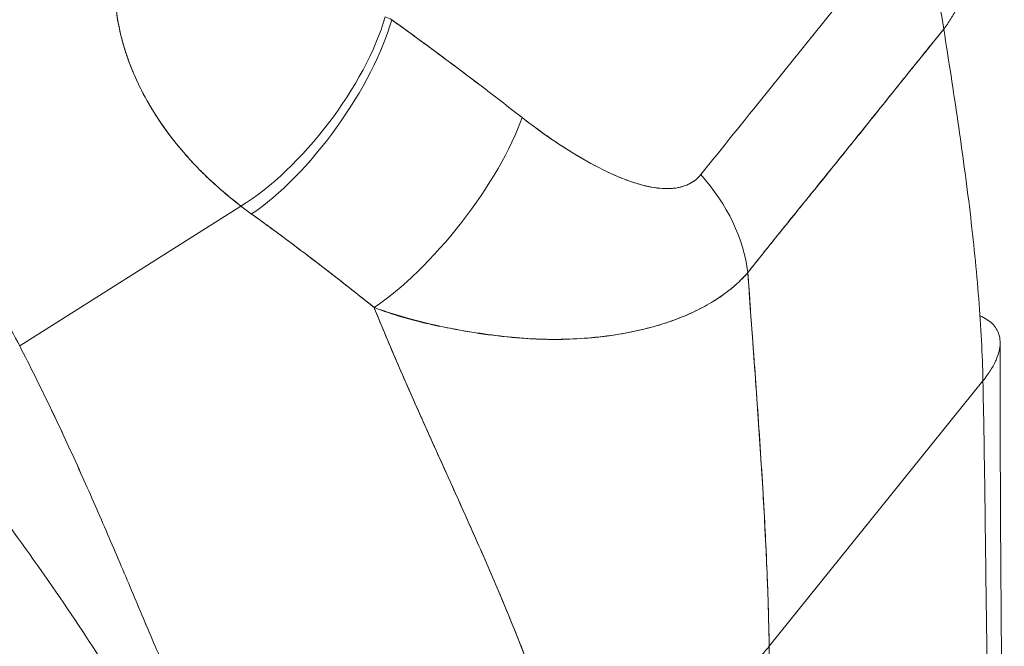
# Model space of a CAD drawing. Header units: inches. Extents: x 8 to 265, y 5 to 155.
# Tile 126 of 152: x 254.353 to 255.035, y 36.375 to 36.809. Entities that reach past the tile are written whole.
import ezdxf

# ---------------------------------------------------------------- set-up
doc = ezdxf.new("R2010")
doc.units = ezdxf.units.IN
doc.header["$LTSCALE"] = 16
doc.header["$MEASUREMENT"] = 0
doc.layers.add('Visible (ANSI)', color=7, linetype='Continuous', lineweight=5)

msp = doc.modelspace()

# ---------------------------------------------------------------- linework, layer by layer
at = {"layer": 'Visible (ANSI)'}
for p, q in [((254.35345, 36.58305), (254.50656, 36.67971)), ((254.50656, 36.67971), (254.35345, 36.58305)), ((254.88455, 36.66773), (254.88453, 36.66778)), ((254.87207, 36.3754), (255.01997, 36.55888)), ((255.01997, 36.55888), (254.87207, 36.3754))]:
    msp.add_line(p, q, dxfattribs=at)
for centre, major_axis, ratio, start_param, end_param in [((254.88785, 36.82064), (-0.09037, 0.07376), 0.739883, 3.787301, 4.495165), ((254.88785, 36.82064), (0.09037, -0.07376), 0.739883, 0.645708, 1.353573), ((254.53041, 36.76483), (0.0708, 0.09271), 0.394818, 3.931344, 5.497083), ((254.53041, 36.76483), (-0.0708, -0.09271), 0.394817, 0.789752, 2.355491), ((254.53807, 36.75916), (0.06817, 0.09466), 0.366537, 3.920538, 5.49926), ((254.53807, 36.75916), (-0.06817, -0.09466), 0.366536, 0.778945, 2.357666), ((254.71156, 36.85595), (0.16247, -0.01753), 0.435816, 4.055923, 4.091631), ((254.62829, 36.69151), (-0.07194, -0.09183), 0.330419, 0.782807, 2.371756), ((254.62829, 36.69151), (0.07194, 0.09183), 0.330419, 3.9244, 5.513348), ((254.75197, 36.65207), (-0.09127, 0.07265), 0.738626, 3.778211, 4.486076), ((254.75197, 36.65207), (0.09127, -0.07265), 0.738626, 0.636619, 1.344483), ((254.66752, 36.76473), (0.24066, -0.08141), 0.597643, 4.196954, 4.236061), ((254.66749, 36.76471), (-0.24062, 0.08139), 0.597628, 1.055369, 1.094484), ((254.3974, 36.62178), (0.44865, -0.36164), 0.739261, 0.917106, 0.9172), ((254.39444, 36.61811), (-0.4541, 0.36604), 0.739261, 4.067852, 4.067954)]:
    msp.add_ellipse(centre, major_axis=major_axis, ratio=ratio, start_param=start_param, end_param=end_param, dxfattribs=at)
for points, knots in [([(254.35345, 36.58305), (254.3498, 36.59011), (254.34586, 36.59733), (254.34162, 36.60471), (254.33738, 36.61209), (254.33283, 36.61962), (254.32796, 36.62729), (254.32309, 36.63497), (254.3179, 36.64279), (254.31239, 36.65073), (254.30687, 36.65867), (254.30102, 36.66674), (254.29484, 36.67492), (254.28865, 36.6831), (254.28212, 36.69139), (254.27523, 36.69977), (254.26835, 36.70814), (254.26112, 36.71661), (254.25352, 36.72515), (254.24592, 36.73369), (254.23797, 36.7423), (254.22964, 36.75095), (254.22132, 36.7596), (254.21262, 36.7683), (254.20356, 36.77703), (254.19449, 36.78575), (254.18505, 36.79449), (254.17523, 36.80323), (254.16541, 36.81197), (254.15522, 36.82071), (254.14464, 36.82941), (254.13407, 36.83811), (254.12311, 36.84678), (254.11178, 36.85539), (254.10044, 36.864), (254.08873, 36.87254), (254.07664, 36.88099), (254.06456, 36.88943), (254.05209, 36.89779), (254.03926, 36.90601), (254.02642, 36.91423), (254.01322, 36.92233), (253.99966, 36.93026), (253.98609, 36.93819), (253.97217, 36.94595), (253.95789, 36.95351), (253.94988, 36.95776), (253.94176, 36.96194), (253.93353, 36.96605)], [0, 0, 0, 0, 0.06426, 0.06426, 0.06426, 0.128523, 0.128523, 0.128523, 0.192785, 0.192785, 0.192785, 0.257047, 0.257047, 0.257047, 0.321309, 0.321309, 0.321309, 0.385571, 0.385571, 0.385571, 0.449834, 0.449834, 0.449834, 0.514096, 0.514096, 0.514096, 0.578358, 0.578358, 0.578358, 0.64262, 0.64262, 0.64262, 0.706882, 0.706882, 0.706882, 0.771145, 0.771145, 0.771145, 0.835407, 0.835407, 0.835407, 0.899669, 0.899669, 0.899669, 0.963931, 0.963931, 0.963931, 1, 1, 1, 1]), ([(254.82474, 36.70146), (254.8397, 36.72002), (254.85471, 36.73864), (254.86988, 36.75746), (254.88505, 36.77628), (254.90039, 36.79531), (254.91555, 36.81412), (254.93071, 36.83292), (254.94569, 36.85151), (254.96062, 36.87003)], [0, 0, 0, 0, 0.333333, 0.333333, 0.333333, 0.666667, 0.666667, 0.666667, 1, 1, 1, 1]), ([(255.01049, 36.86633), (255.01072, 36.86413), (255.01088, 36.86195), (255.01096, 36.85979), (255.01099, 36.85889), (255.01102, 36.85799), (255.01103, 36.8571), (255.01107, 36.85316), (255.01086, 36.84927), (255.01042, 36.84546), (255.01, 36.84189), (255.00937, 36.83839), (255.00855, 36.83495), (255.00806, 36.83294), (255.00751, 36.83095), (255.00689, 36.82898), (255.00651, 36.8278), (255.00612, 36.82663), (255.00569, 36.82546), (255.00463, 36.82254), (255.00342, 36.81967), (255.00206, 36.81687), (255.00076, 36.8142), (254.99932, 36.81159), (254.99775, 36.80905), (254.99624, 36.80661), (254.99461, 36.80425), (254.99286, 36.80196)], [0.633156, 0.633156, 0.633156, 0.633156, 0.6666667, 0.6666667, 0.6666667, 0.6805788, 0.6805788, 0.6805788, 0.7421126, 0.7421126, 0.7421126, 0.7996722, 0.7996722, 0.7996722, 0.8333333, 0.8333333, 0.8333333, 0.8535882, 0.8535882, 0.8535882, 0.904523, 0.904523, 0.904523, 0.9531866, 0.9531866, 0.9531866, 1, 1, 1, 1]), ([(254.50656, 36.67971), (254.50338, 36.68211), (254.5003, 36.68455), (254.49732, 36.68702), (254.49369, 36.69003), (254.4902, 36.69308), (254.48685, 36.69618), (254.4832, 36.69955), (254.47972, 36.70296), (254.47639, 36.7064), (254.47435, 36.70852), (254.47236, 36.71066), (254.47043, 36.7128), (254.46886, 36.71454), (254.46734, 36.71628), (254.46585, 36.71803), (254.46208, 36.72247), (254.45855, 36.72694), (254.45526, 36.73144), (254.45148, 36.73659), (254.44802, 36.74178), (254.44486, 36.747), (254.4447, 36.74726), (254.44454, 36.74753), (254.44439, 36.74779), (254.44095, 36.75352), (254.43787, 36.75928), (254.43515, 36.76506), (254.43225, 36.77122), (254.42975, 36.77739), (254.42765, 36.78354), (254.42739, 36.78431), (254.42713, 36.78509), (254.42688, 36.78586), (254.42431, 36.79378), (254.42241, 36.80167), (254.42114, 36.80944), (254.42063, 36.81258), (254.42023, 36.81571), (254.41993, 36.81881)], [0, 0, 0, 0, 0.0573554, 0.0573554, 0.0573554, 0.1272073, 0.1272073, 0.1272073, 0.2032068, 0.2032068, 0.2032068, 0.25, 0.25, 0.25, 0.2879871, 0.2879871, 0.2879871, 0.3842423, 0.3842423, 0.3842423, 0.4944722, 0.4944722, 0.4944722, 0.5, 0.5, 0.5, 0.6209823, 0.6209823, 0.6209823, 0.75, 0.75, 0.75, 0.7662624, 0.7662624, 0.7662624, 0.9326723, 0.9326723, 0.9326723, 0.9999963, 0.9999963, 0.9999963, 0.9999963]), ([(254.41993, 36.81881), (254.42035, 36.81333), (254.42122, 36.80777), (254.42245, 36.80215), (254.42309, 36.79921), (254.42383, 36.79626), (254.42465, 36.7933), (254.4258, 36.78917), (254.42711, 36.78501), (254.42862, 36.78082), (254.43026, 36.77625), (254.43214, 36.77162), (254.43428, 36.76693), (254.43716, 36.76063), (254.44052, 36.75421), (254.44448, 36.74762), (254.44618, 36.7448), (254.44799, 36.74195), (254.44991, 36.73906), (254.45392, 36.73305), (254.45845, 36.72691), (254.46359, 36.72068), (254.46537, 36.71854), (254.46722, 36.71638), (254.46915, 36.71421), (254.47055, 36.71264), (254.47199, 36.71106), (254.47348, 36.70948), (254.47697, 36.70577), (254.4807, 36.70206), (254.48464, 36.69836), (254.48718, 36.69598), (254.4898, 36.6936), (254.49251, 36.69124), (254.49698, 36.68734), (254.50168, 36.68348), (254.50656, 36.67971)], [0, 0, 0, 0, 0.13127, 0.13127, 0.13127, 0.2, 0.2, 0.2, 0.295706, 0.295706, 0.295706, 0.4, 0.4, 0.4, 0.539952, 0.539952, 0.539952, 0.6, 0.6, 0.6, 0.725303, 0.725303, 0.725303, 0.768562, 0.768562, 0.768562, 0.8, 0.8, 0.8, 0.873831, 0.873831, 0.873831, 0.921366, 0.921366, 0.921366, 1, 1, 1, 1]), ([(254.61084, 36.80855), (254.61923, 36.80252), (254.62754, 36.79648), (254.63577, 36.79043), (254.63775, 36.78897), (254.63973, 36.78751), (254.6417, 36.78605), (254.65056, 36.77951), (254.65931, 36.77297), (254.66796, 36.76641), (254.66924, 36.76544), (254.67051, 36.76447), (254.67178, 36.7635), (254.68168, 36.75598), (254.69144, 36.74843), (254.70106, 36.7409)], [0, 0, 0, 0, 0.268639, 0.268639, 0.268639, 0.333333, 0.333333, 0.333333, 0.623788, 0.623788, 0.623788, 0.666667, 0.666667, 0.666667, 1, 1, 1, 1]), ([(254.61084, 36.80855), (254.62127, 36.80105), (254.63156, 36.79355), (254.64172, 36.78604), (254.65188, 36.77853), (254.66191, 36.77102), (254.6718, 36.76349), (254.68169, 36.75597), (254.69144, 36.74844), (254.70106, 36.7409)], [0, 0, 0, 0, 0.333333, 0.333333, 0.333333, 0.666667, 0.666667, 0.666667, 1, 1, 1, 1]), ([(254.85726, 36.63373), (254.86371, 36.64186), (254.87019, 36.64994), (254.87672, 36.65803), (254.88313, 36.66598), (254.88959, 36.67394), (254.89613, 36.682), (254.89804, 36.68436), (254.89995, 36.68672), (254.90188, 36.6891), (254.90638, 36.69465), (254.91091, 36.70024), (254.91546, 36.70587), (254.92187, 36.7138), (254.92832, 36.72179), (254.93472, 36.72977), (254.93913, 36.73525), (254.94352, 36.74073), (254.94788, 36.74616), (254.94992, 36.7487), (254.95195, 36.75124), (254.95397, 36.75376), (254.96045, 36.76186), (254.96688, 36.76988), (254.9733, 36.77785), (254.97981, 36.78594), (254.98632, 36.79397), (254.99286, 36.80196)], [0, 0, 0, 0, 0.146953, 0.146953, 0.146953, 0.291147, 0.291147, 0.291147, 0.333333, 0.333333, 0.333333, 0.431915, 0.431915, 0.431915, 0.570999, 0.570999, 0.570999, 0.666667, 0.666667, 0.666667, 0.711352, 0.711352, 0.711352, 0.854594, 0.854594, 0.854594, 1, 1, 1, 1]), ([(254.99286, 36.80196), (254.98179, 36.7884), (254.97077, 36.77472), (254.95973, 36.761), (254.9482, 36.74666), (254.93664, 36.73227), (254.92505, 36.71791), (254.91347, 36.70356), (254.90185, 36.68924), (254.89027, 36.6749), (254.88668, 36.67045), (254.8831, 36.666), (254.87952, 36.66155), (254.87206, 36.65227), (254.86463, 36.64299), (254.85726, 36.63373)], [0, 0, 0, 0, 0.24471, 0.24471, 0.24471, 0.500303, 0.500303, 0.500303, 0.755735, 0.755735, 0.755735, 0.834924, 0.834924, 0.834924, 1, 1, 1, 1]), ([(254.99286, 36.80196), (254.99625, 36.78049), (254.99958, 36.75918), (255.00266, 36.73813), (255.00575, 36.71702), (255.00859, 36.69618), (255.01104, 36.67574), (255.01348, 36.6553), (255.01552, 36.63526), (255.01705, 36.61574), (255.01857, 36.59622), (255.01958, 36.57723), (255.01997, 36.55888)], [0, 0, 0, 0, 0.249407, 0.249407, 0.249407, 0.499604, 0.499604, 0.499604, 0.749802, 0.749802, 0.749802, 1, 1, 1, 1]), ([(254.70106, 36.7409), (254.70518, 36.73767), (254.70941, 36.7345), (254.71368, 36.73143), (254.71853, 36.72794), (254.72345, 36.72458), (254.72837, 36.72138), (254.73327, 36.7182), (254.73817, 36.71518), (254.74305, 36.71238), (254.74746, 36.70983), (254.75184, 36.70747), (254.75617, 36.7053), (254.76006, 36.70336), (254.76389, 36.70158), (254.76767, 36.7), (254.76911, 36.69939), (254.77053, 36.69882), (254.77195, 36.69827), (254.77391, 36.69752), (254.77585, 36.69682), (254.77777, 36.69618), (254.78082, 36.69517), (254.7838, 36.69431), (254.78671, 36.69362), (254.7894, 36.69299), (254.79202, 36.69251), (254.79457, 36.69219), (254.79691, 36.6919), (254.79919, 36.69176), (254.8014, 36.69177), (254.80194, 36.69178), (254.80248, 36.69179), (254.80302, 36.69181), (254.80447, 36.69187), (254.80587, 36.692), (254.80724, 36.6922), (254.80896, 36.69245), (254.81062, 36.69281), (254.8122, 36.69328), (254.81365, 36.69372), (254.81504, 36.69425), (254.81636, 36.69488), (254.81757, 36.69546), (254.81872, 36.69612), (254.81979, 36.69686), (254.82078, 36.69754), (254.8217, 36.69828), (254.82256, 36.69909), (254.82334, 36.69983), (254.82407, 36.70062), (254.82474, 36.70146)], [0, 0, 0, 0, 0.090139, 0.090139, 0.090139, 0.192543, 0.192543, 0.192543, 0.294178, 0.294178, 0.294178, 0.386219, 0.386219, 0.386219, 0.468683, 0.468683, 0.468683, 0.5, 0.5, 0.5, 0.543483, 0.543483, 0.543483, 0.612641, 0.612641, 0.612641, 0.676614, 0.676614, 0.676614, 0.73542, 0.73542, 0.73542, 0.75, 0.75, 0.75, 0.789344, 0.789344, 0.789344, 0.838902, 0.838902, 0.838902, 0.884415, 0.884415, 0.884415, 0.926226, 0.926226, 0.926226, 0.964707, 0.964707, 0.964707, 1, 1, 1, 1]), ([(254.70106, 36.7409), (254.70966, 36.73426), (254.71793, 36.72829), (254.72587, 36.72302), (254.73382, 36.71774), (254.74144, 36.71316), (254.74873, 36.70919), (254.75602, 36.70523), (254.76298, 36.70188), (254.76957, 36.69921), (254.77616, 36.69655), (254.78238, 36.69456), (254.78814, 36.69332), (254.79391, 36.69207), (254.79922, 36.69157), (254.80395, 36.69185), (254.80868, 36.69214), (254.81283, 36.6932), (254.81631, 36.69483), (254.81979, 36.69645), (254.82259, 36.69864), (254.82474, 36.70146)], [0, 0, 0, 0, 0.142857, 0.142857, 0.142857, 0.285714, 0.285714, 0.285714, 0.428571, 0.428571, 0.428571, 0.571429, 0.571429, 0.571429, 0.714286, 0.714286, 0.714286, 0.857143, 0.857143, 0.857143, 1, 1, 1, 1]), ([(254.51393, 36.67424), (254.52291, 36.66774), (254.53205, 36.66105), (254.54133, 36.65411), (254.54489, 36.65145), (254.54846, 36.64876), (254.55206, 36.64603), (254.55227, 36.64587), (254.55249, 36.64571), (254.5527, 36.64554), (254.55827, 36.64131), (254.5639, 36.63699), (254.56959, 36.63259), (254.57916, 36.62519), (254.58889, 36.61758), (254.59869, 36.60964)], [0, 0, 0, 0, 0.333333, 0.333333, 0.333333, 0.461137, 0.461137, 0.461137, 0.468697, 0.468697, 0.468697, 0.666667, 0.666667, 0.666667, 1, 1, 1, 1]), ([(254.59869, 36.60964), (254.58844, 36.61786), (254.57816, 36.62596), (254.56783, 36.63395), (254.55784, 36.64168), (254.54779, 36.64931), (254.53765, 36.65686), (254.52981, 36.66269), (254.52191, 36.66848), (254.51393, 36.67424)], [0, 0, 0, 0, 0.368344, 0.368344, 0.368344, 0.724557, 0.724557, 0.724557, 1, 1, 1, 1]), ([(254.85726, 36.63373), (254.85557, 36.63175), (254.85376, 36.62982), (254.85182, 36.62794), (254.84974, 36.62594), (254.84753, 36.62399), (254.84518, 36.62212), (254.84268, 36.62011), (254.84003, 36.61819), (254.83723, 36.61633), (254.83605, 36.61554), (254.83484, 36.61477), (254.8336, 36.61401), (254.83172, 36.61285), (254.82977, 36.61172), (254.82777, 36.61062), (254.82422, 36.60867), (254.82049, 36.60682), (254.81658, 36.60509), (254.81241, 36.60324), (254.80804, 36.60152), (254.80348, 36.59993), (254.80258, 36.59962), (254.80167, 36.59931), (254.80075, 36.59901), (254.79676, 36.59769), (254.79263, 36.59648), (254.78835, 36.59538), (254.78285, 36.59395), (254.77711, 36.5927), (254.77115, 36.59165), (254.7674, 36.59098), (254.76356, 36.59039), (254.75964, 36.58988), (254.7571, 36.58955), (254.75452, 36.58925), (254.75191, 36.58899), (254.74507, 36.5883), (254.73798, 36.58785), (254.73063, 36.58767), (254.72421, 36.58751), (254.71759, 36.58755), (254.71076, 36.58783), (254.70953, 36.58788), (254.7083, 36.58794), (254.70705, 36.58801), (254.69858, 36.58845), (254.6898, 36.58926), (254.68089, 36.59039), (254.67235, 36.59147), (254.6637, 36.59286), (254.65508, 36.59452), (254.65413, 36.5947), (254.65318, 36.59488), (254.65222, 36.59507), (254.64263, 36.59698), (254.63309, 36.59921), (254.62356, 36.60184), (254.61526, 36.60412), (254.60697, 36.6067), (254.59869, 36.60964)], [0, 0, 0, 0, 0.045131, 0.045131, 0.045131, 0.093426, 0.093426, 0.093426, 0.144884, 0.144884, 0.144884, 0.166667, 0.166667, 0.166667, 0.199814, 0.199814, 0.199814, 0.258524, 0.258524, 0.258524, 0.321011, 0.321011, 0.321011, 0.333333, 0.333333, 0.333333, 0.387116, 0.387116, 0.387116, 0.456419, 0.456419, 0.456419, 0.5, 0.5, 0.5, 0.528256, 0.528256, 0.528256, 0.602165, 0.602165, 0.602165, 0.666667, 0.666667, 0.666667, 0.678273, 0.678273, 0.678273, 0.757412, 0.757412, 0.757412, 0.833333, 0.833333, 0.833333, 0.841729, 0.841729, 0.841729, 0.926303, 0.926303, 0.926303, 1, 1, 1, 1]), ([(254.59869, 36.60964), (254.60506, 36.60709), (254.61161, 36.60487), (254.61827, 36.60292), (254.62512, 36.60091), (254.63209, 36.59919), (254.63909, 36.59766), (254.64447, 36.59649), (254.64988, 36.59544), (254.65526, 36.59448), (254.65535, 36.59446), (254.65544, 36.59445), (254.65553, 36.59443), (254.65729, 36.59412), (254.65905, 36.59381), (254.66081, 36.59352), (254.66828, 36.59226), (254.67569, 36.59116), (254.68299, 36.59026), (254.69048, 36.58933), (254.69785, 36.58861), (254.70502, 36.58815), (254.70703, 36.58802), (254.70903, 36.58791), (254.71101, 36.58782), (254.71533, 36.58763), (254.71957, 36.58754), (254.72374, 36.58754), (254.72461, 36.58755), (254.72548, 36.58755), (254.72635, 36.58756), (254.73336, 36.58763), (254.74013, 36.58795), (254.74667, 36.58849), (254.75118, 36.58887), (254.75559, 36.58934), (254.75988, 36.58991), (254.76187, 36.59018), (254.76383, 36.59046), (254.76577, 36.59076), (254.77191, 36.59171), (254.77783, 36.59286), (254.78351, 36.59419), (254.78916, 36.59551), (254.79458, 36.59701), (254.79976, 36.59869), (254.80015, 36.59881), (254.80055, 36.59894), (254.80094, 36.59907), (254.80565, 36.60063), (254.81016, 36.60234), (254.81446, 36.60417), (254.81675, 36.60515), (254.81898, 36.60616), (254.82115, 36.60721), (254.82336, 36.60828), (254.8255, 36.60938), (254.82758, 36.61052), (254.82969, 36.61167), (254.83172, 36.61285), (254.83369, 36.61406), (254.83555, 36.61521), (254.83736, 36.61639), (254.8391, 36.61759), (254.84265, 36.62005), (254.84596, 36.62263), (254.849, 36.62533), (254.85201, 36.62801), (254.85477, 36.6308), (254.85726, 36.63373)], [0, 0, 0, 0, 0.059089, 0.059089, 0.059089, 0.119883, 0.119883, 0.119883, 0.166667, 0.166667, 0.166667, 0.167443, 0.167443, 0.167443, 0.182749, 0.182749, 0.182749, 0.247761, 0.247761, 0.247761, 0.314587, 0.314587, 0.314587, 0.333333, 0.333333, 0.333333, 0.374243, 0.374243, 0.374243, 0.382853, 0.382853, 0.382853, 0.452216, 0.452216, 0.452216, 0.5, 0.5, 0.5, 0.522064, 0.522064, 0.522064, 0.591884, 0.591884, 0.591884, 0.661356, 0.661356, 0.661356, 0.666667, 0.666667, 0.666667, 0.730236, 0.730236, 0.730236, 0.764063, 0.764063, 0.764063, 0.798519, 0.798519, 0.798519, 0.833333, 0.833333, 0.833333, 0.866245, 0.866245, 0.866245, 0.933397, 0.933397, 0.933397, 1, 1, 1, 1]), ([(254.87207, 36.3754), (254.87177, 36.39386), (254.87116, 36.41334), (254.87027, 36.43365), (254.86938, 36.45396), (254.86822, 36.4751), (254.86687, 36.49689), (254.86551, 36.51868), (254.86396, 36.54112), (254.86231, 36.56402), (254.86067, 36.58685), (254.85894, 36.61015), (254.85726, 36.63373)], [0, 0, 0, 0, 0.250198, 0.250198, 0.250198, 0.500396, 0.500396, 0.500396, 0.750593, 0.750593, 0.750593, 1, 1, 1, 1]), ([(254.85726, 36.63373), (254.85841, 36.61763), (254.85958, 36.60167), (254.86073, 36.58589), (254.86213, 36.56667), (254.86349, 36.54773), (254.86476, 36.52918), (254.86602, 36.51063), (254.86718, 36.49246), (254.86819, 36.47478), (254.86919, 36.4571), (254.87004, 36.4399), (254.8707, 36.42331), (254.87136, 36.40671), (254.87182, 36.39071), (254.87207, 36.3754)], [0, 0, 0, 0, 0.170255, 0.170255, 0.170255, 0.377691, 0.377691, 0.377691, 0.585128, 0.585128, 0.585128, 0.792564, 0.792564, 0.792564, 1, 1, 1, 1]), ([(254.59869, 36.60964), (254.59881, 36.60933), (254.59894, 36.60903), (254.59906, 36.60872), (254.60618, 36.59113), (254.61368, 36.5736), (254.62136, 36.5561), (254.62905, 36.53861), (254.63692, 36.52115), (254.64478, 36.50376), (254.65265, 36.48636), (254.6605, 36.46901), (254.66815, 36.45175), (254.67581, 36.43449), (254.68326, 36.41733), (254.69032, 36.40031), (254.69738, 36.3833), (254.70404, 36.36644), (254.71014, 36.34982), (254.71623, 36.33321), (254.72175, 36.31685), (254.72652, 36.30086)], [0, 0, 0, 0, 0.002892, 0.002892, 0.002892, 0.169077, 0.169077, 0.169077, 0.335261, 0.335261, 0.335261, 0.501446, 0.501446, 0.501446, 0.667631, 0.667631, 0.667631, 0.833815, 0.833815, 0.833815, 1, 1, 1, 1]), ([(254.72652, 36.30086), (254.72293, 36.31289), (254.71892, 36.32513), (254.71456, 36.33752), (254.7102, 36.34992), (254.70549, 36.36247), (254.7005, 36.37514), (254.69552, 36.3878), (254.69026, 36.40058), (254.68481, 36.41343), (254.67936, 36.42629), (254.67371, 36.43922), (254.66795, 36.4522), (254.66219, 36.46518), (254.65632, 36.47822), (254.65042, 36.49128), (254.64452, 36.50435), (254.63858, 36.51745), (254.6327, 36.53058), (254.62682, 36.5437), (254.62099, 36.55685), (254.61529, 36.57003), (254.60959, 36.58321), (254.60403, 36.59641), (254.59869, 36.60964)], [0, 0, 0, 0, 0.125, 0.125, 0.125, 0.25, 0.25, 0.25, 0.375, 0.375, 0.375, 0.5, 0.5, 0.5, 0.625, 0.625, 0.625, 0.75, 0.75, 0.75, 0.875, 0.875, 0.875, 1, 1, 1, 1]), ([(255.01997, 36.55888), (255.02212, 36.56155), (255.02571, 36.5666), (255.0293, 36.57342), (255.03136, 36.57955), (255.03206, 36.585), (255.03155, 36.58983), (255.02995, 36.59405), (255.02736, 36.5977), (255.02384, 36.60081), (255.02049, 36.60276), (255.01838, 36.60371), (255.01791, 36.6039)], [0, 0, 0, 0, 0.0666667, 0.1333333, 0.2, 0.2666667, 0.3333333, 0.4, 0.4666667, 0.5333333, 0.6, 0.6181684, 0.6181684, 0.6181684, 0.6181684]), ([(254.4955, 36.26873), (254.48919, 36.28158), (254.48318, 36.29428), (254.47737, 36.30692), (254.47156, 36.31956), (254.46595, 36.33215), (254.46044, 36.34476), (254.45493, 36.35737), (254.44952, 36.37001), (254.44411, 36.38272), (254.43871, 36.39544), (254.43331, 36.40825), (254.42783, 36.42117), (254.42235, 36.4341), (254.41679, 36.44715), (254.41107, 36.46035), (254.40535, 36.47355), (254.39946, 36.48689), (254.39335, 36.50039), (254.38723, 36.51388), (254.38089, 36.52753), (254.37425, 36.54131), (254.36762, 36.55509), (254.3607, 36.56902), (254.35345, 36.58305)], [0, 0, 0, 0, 0.125, 0.125, 0.125, 0.25, 0.25, 0.25, 0.375, 0.375, 0.375, 0.5, 0.5, 0.5, 0.625, 0.625, 0.625, 0.75, 0.75, 0.75, 0.875001, 0.875001, 0.875001, 1, 1, 1, 1]), ([(254.35345, 36.58305), (254.3607, 36.56902), (254.36762, 36.5551), (254.37425, 36.54132), (254.38088, 36.52754), (254.38723, 36.51389), (254.39334, 36.5004), (254.39946, 36.4869), (254.40534, 36.47356), (254.41106, 36.46036), (254.41679, 36.44716), (254.42235, 36.43411), (254.42783, 36.42118), (254.43331, 36.40825), (254.43871, 36.39545), (254.44411, 36.38273), (254.44952, 36.37001), (254.45493, 36.35737), (254.46044, 36.34476), (254.46595, 36.33215), (254.47156, 36.31957), (254.47737, 36.30692), (254.48318, 36.29428), (254.48919, 36.28158), (254.4955, 36.26873)], [0, 0, 0, 0, 0.124961, 0.124961, 0.124961, 0.249967, 0.249967, 0.249967, 0.374972, 0.374972, 0.374972, 0.499978, 0.499978, 0.499978, 0.624983, 0.624983, 0.624983, 0.749989, 0.749989, 0.749989, 0.874994, 0.874994, 0.874994, 1, 1, 1, 1]), ([(254.46128, 36.27666), (254.45229, 36.29493), (254.44148, 36.31428), (254.40598, 36.37362), (254.37867, 36.41383), (254.32565, 36.48712), (254.3003, 36.52058), (254.27459, 36.55393)], [0, 0, 0, 0, 0.346732, 0.346732, 1.058594, 1.058594, 1.628865, 1.628865, 1.628865, 1.628865]), ([(255.01997, 36.55888), (255.02049, 36.53494), (255.02086, 36.51171), (255.02118, 36.48902), (255.02149, 36.46634), (255.02176, 36.4442), (255.02204, 36.42248), (255.02232, 36.40077), (255.02261, 36.37946), (255.02293, 36.35846), (255.02325, 36.33746), (255.02361, 36.31676), (255.024, 36.29626), (255.0244, 36.27577), (255.02483, 36.25547), (255.02527, 36.2353), (255.02571, 36.21512), (255.02617, 36.19507), (255.02659, 36.17509), (255.02702, 36.1551), (255.02741, 36.13518), (255.0277, 36.11527), (255.02799, 36.09537), (255.02819, 36.07549), (255.0282, 36.05561)], [0, 0, 0, 0, 0.125, 0.125, 0.125, 0.25, 0.25, 0.25, 0.375, 0.375, 0.375, 0.5, 0.5, 0.5, 0.625, 0.625, 0.625, 0.75, 0.75, 0.75, 0.875, 0.875, 0.875, 1, 1, 1, 1]), ([(255.0282, 36.05561), (255.02819, 36.07549), (255.02799, 36.09537), (255.0277, 36.11527), (255.02741, 36.13518), (255.02702, 36.1551), (255.02659, 36.17509), (255.02617, 36.19507), (255.02571, 36.21512), (255.02527, 36.2353), (255.02483, 36.25547), (255.0244, 36.27577), (255.024, 36.29626), (255.02361, 36.31676), (255.02325, 36.33746), (255.02293, 36.35846), (255.02261, 36.37946), (255.02232, 36.40077), (255.02204, 36.42248), (255.02176, 36.4442), (255.02149, 36.46634), (255.02118, 36.48902), (255.02086, 36.51171), (255.02049, 36.53494), (255.01997, 36.55888)], [0, 0, 0, 0, 0.125, 0.125, 0.125, 0.25, 0.25, 0.25, 0.375, 0.375, 0.375, 0.5, 0.5, 0.5, 0.625, 0.625, 0.625, 0.75, 0.75, 0.75, 0.875, 0.875, 0.875, 1, 1, 1, 1]), ([(254.87207, 36.3754), (254.86993, 36.37274), (254.86759, 36.37014), (254.86511, 36.3676), (254.86262, 36.36506), (254.85999, 36.36259), (254.85725, 36.36018), (254.85452, 36.35777), (254.85167, 36.35543), (254.84874, 36.35316), (254.84581, 36.35088), (254.8428, 36.34868), (254.83973, 36.34654), (254.83666, 36.34441), (254.83352, 36.34234), (254.83035, 36.34034), (254.82717, 36.33834), (254.82395, 36.33641), (254.82069, 36.33455), (254.81743, 36.33269), (254.81414, 36.33089), (254.81082, 36.32916), (254.8075, 36.32743), (254.80414, 36.32577), (254.80077, 36.32417), (254.79739, 36.32257), (254.79399, 36.32103), (254.79056, 36.31956), (254.78713, 36.31809), (254.78368, 36.31668), (254.78021, 36.31534), (254.77674, 36.314), (254.77324, 36.31272), (254.76972, 36.31152), (254.7662, 36.31031), (254.76266, 36.30917), (254.7591, 36.30811), (254.75554, 36.30705), (254.75195, 36.30606), (254.74835, 36.30516), (254.74475, 36.30426), (254.74113, 36.30344), (254.73749, 36.30271), (254.73385, 36.30199), (254.7302, 36.30137), (254.72652, 36.30086)], [0, 0, 0, 0, 0.066667, 0.066667, 0.066667, 0.133333, 0.133333, 0.133333, 0.2, 0.2, 0.2, 0.266667, 0.266667, 0.266667, 0.333333, 0.333333, 0.333333, 0.4, 0.4, 0.4, 0.466667, 0.466667, 0.466667, 0.533333, 0.533333, 0.533333, 0.6, 0.6, 0.6, 0.666667, 0.666667, 0.666667, 0.733333, 0.733333, 0.733333, 0.8, 0.8, 0.8, 0.866667, 0.866667, 0.866667, 0.933333, 0.933333, 0.933333, 1, 1, 1, 1]), ([(254.87207, 36.3754), (254.87247, 36.35131), (254.8729, 36.32815), (254.87342, 36.30572), (254.87394, 36.28329), (254.87456, 36.26158), (254.87527, 36.2404), (254.87599, 36.21923), (254.87681, 36.1986), (254.87772, 36.17832), (254.87863, 36.15805), (254.87963, 36.13814), (254.88067, 36.11845), (254.88171, 36.09875), (254.8828, 36.07927), (254.88386, 36.05986), (254.88492, 36.04045), (254.88595, 36.02112), (254.88688, 36.00176), (254.8878, 35.98239), (254.88861, 35.96299), (254.8892, 35.94345), (254.88979, 35.92391), (254.89015, 35.90424), (254.89016, 35.88436)], [0, 0, 0, 0, 0.125, 0.125, 0.125, 0.25, 0.25, 0.25, 0.375, 0.375, 0.375, 0.5, 0.5, 0.5, 0.625, 0.625, 0.625, 0.75, 0.75, 0.75, 0.875, 0.875, 0.875, 1, 1, 1, 1])]:
    msp.add_open_spline(points, degree=3, knots=knots, dxfattribs=at)
msp.add_open_spline([(255.03186, 36.58526), (255.03158, 36.41196), (255.03465, 36.23725), (255.03476, 36.07273)], degree=3, dxfattribs=at)

doc.saveas('drawing.dxf')
